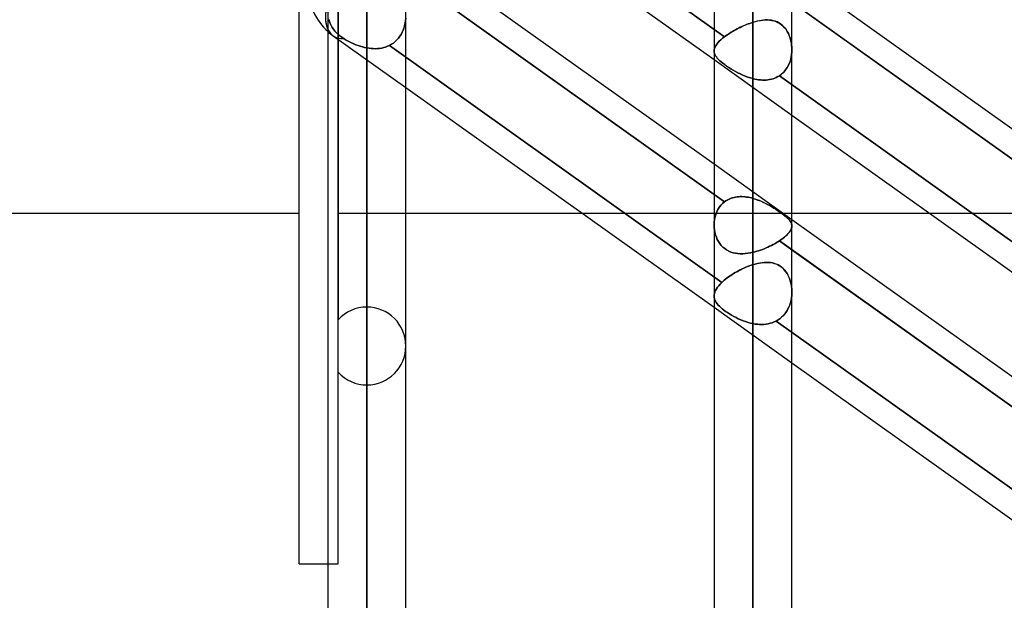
# Model space of a CAD drawing. Header units: millimetres. Extents: x -100 to 120, y -270 to 270.
# Tile 25 of 75: x 9 to 35, y -73 to -58. Entities that reach past the tile are written whole.
import ezdxf

# ---------------------------------------------------------------- set-up
doc = ezdxf.new("R2010")
doc.units = ezdxf.units.MM
doc.layers.add('MAIN-1', color=7, linetype='Continuous')
doc.layers.add('MAIN-2', color=7, linetype='Continuous')

msp = doc.modelspace()

# ---------------------------------------------------------------- linework, layer by layer
at = {"layer": 'MAIN-1'}
for p, q in [((17.481, 0), (17.481, -152.399)), ((19.496, -152.399), (19.496, 0)), ((27.481, 0), (27.481, -152.399)), ((29.496, -152.508), (29.496, 0)), ((16.733, -72.54), (16.733, 0)), ((18.489, -153.345), (18.489, 0)), ((28.489, -153.345), (28.489, 0)), ((19.496, -53.796), (27.481, -59.484)), ((19.724, -56.659), (27.481, -62.185)), ((19.496, -57.283), (27.481, -62.972)), ((29.496, -57.209), (37.481, -62.897)), ((29.496, -57.996), (37.481, -63.684)), ((19.496, -60.207), (27.481, -65.896)), ((29.496, -60.92), (37.481, -66.608)), ((16.733, -63.472), (9.496, -63.472)), ((24.08, -63.472), (19.496, -63.472)), ((33.08, -63.472), (29.496, -63.472)), ((29.496, -63.62), (37.481, -69.309)), ((29.496, -64.407), (37.481, -70.096)), ((29.496, -67.331), (37.481, -73.02)), ((16.733, -72.54), (17.481, -72.54))]:
    msp.add_line(p, q, dxfattribs=at)
msp.add_arc((18.489, -57.634), 1.511, 180, 228.1897, dxfattribs=at)
msp.add_ellipse((18.489, -57.634), major_axis=(0.877, 1.231), ratio=0.501864, start_param=2.177622, end_param=2.878208, dxfattribs=at)
at = {"layer": 'MAIN-2'}
for p, q in [((18.489, 0), (18.489, -152.013)), ((18.489, 0), (18.489, -153.345)), ((28.489, 0), (28.489, -151.835)), ((28.489, 0), (28.489, -153.345)), ((28.489, -151.835), (28.489, 0)), ((18.489, -65.891), (18.489, -50.67)), ((17.743, -50.777), (17.743, -66.22)), ((18.489, -52.1), (18.489, -67.906)), ((19.168, -52.775), (27.753, -58.891)), ((27.753, -58.891), (19.168, -52.775)), ((17.743, -72.54), (17.743, -55.262)), ((18.489, -152.013), (18.489, -55.81)), ((27.753, -63.165), (19.168, -57.05)), ((18.489, -75.966), (18.489, -57.82)), ((37.691, -63.833), (29.087, -57.704)), ((17.503, -58.444), (17.52, -58.499)), ((17.52, -58.499), (17.503, -58.444)), ((17.52, -58.499), (17.54, -58.551)), ((17.54, -58.551), (17.52, -58.499)), ((17.54, -58.551), (17.563, -58.6)), ((17.563, -58.6), (17.54, -58.551)), ((17.563, -58.6), (17.591, -58.649)), ((17.591, -58.649), (17.563, -58.6)), ((17.591, -58.649), (17.623, -58.698)), ((17.623, -58.698), (17.591, -58.649)), ((19.467, -58.601), (19.449, -58.661)), ((19.45, -58.661), (19.467, -58.601)), ((19.467, -58.601), (19.48, -58.539)), ((19.48, -58.54), (19.467, -58.601)), ((19.489, -58.477), (19.48, -58.54)), ((19.48, -58.539), (19.489, -58.477)), ((19.495, -58.415), (19.489, -58.477)), ((19.489, -58.477), (19.495, -58.415)), ((28.116, -58.669), (28.156, -58.649)), ((28.159, -58.648), (28.118, -58.668)), ((28.156, -58.649), (28.197, -58.63)), ((28.2, -58.629), (28.159, -58.648)), ((28.197, -58.63), (28.238, -58.612)), ((28.241, -58.61), (28.2, -58.629)), ((28.238, -58.612), (28.28, -58.594)), ((28.283, -58.593), (28.241, -58.61)), ((28.28, -58.594), (28.321, -58.577)), ((28.324, -58.576), (28.283, -58.593)), ((28.321, -58.577), (28.363, -58.561)), ((28.366, -58.56), (28.324, -58.576)), ((28.363, -58.561), (28.405, -58.546)), ((28.407, -58.545), (28.366, -58.56)), ((28.405, -58.546), (28.447, -58.531)), ((28.448, -58.531), (28.407, -58.545)), ((28.447, -58.531), (28.489, -58.518)), ((28.489, -58.518), (28.448, -58.531)), ((28.489, -58.518), (28.553, -58.5)), ((28.544, -58.502), (28.489, -58.518)), ((28.489, -63.076), (28.489, -58.518)), ((28.489, -58.518), (28.489, -63.076)), ((28.6, -58.488), (28.544, -58.502)), ((28.553, -58.5), (28.617, -58.484)), ((28.654, -58.477), (28.6, -58.488)), ((28.617, -58.484), (28.68, -58.472)), ((28.709, -58.468), (28.654, -58.477)), ((28.68, -58.472), (28.742, -58.463)), ((28.763, -58.461), (28.709, -58.468)), ((28.742, -58.463), (28.803, -58.458)), ((28.816, -58.458), (28.763, -58.461)), ((28.803, -58.458), (28.863, -58.457)), ((28.869, -58.457), (28.816, -58.458)), ((28.863, -58.457), (28.921, -58.46)), ((28.921, -58.46), (28.869, -58.457)), ((28.921, -58.46), (28.977, -58.467)), ((28.972, -58.466), (28.921, -58.46)), ((29.021, -58.476), (28.972, -58.466)), ((28.977, -58.467), (29.032, -58.479)), ((29.069, -58.491), (29.021, -58.476)), ((29.032, -58.479), (29.085, -58.496)), ((29.116, -58.509), (29.069, -58.491)), ((29.085, -58.496), (29.136, -58.519)), ((29.161, -58.533), (29.116, -58.509)), ((29.136, -58.519), (29.185, -58.547)), ((29.204, -58.56), (29.161, -58.533)), ((29.185, -58.547), (29.23, -58.58)), ((29.244, -58.592), (29.204, -58.56)), ((29.23, -58.58), (29.272, -58.618)), ((29.281, -58.627), (29.244, -58.592)), ((29.272, -58.618), (29.311, -58.661)), ((29.315, -58.666), (29.281, -58.627)), ((17.612, -58.865), (19.496, -60.207)), ((17.623, -58.698), (17.66, -58.745)), ((17.66, -58.745), (17.623, -58.698)), ((17.66, -58.745), (17.701, -58.79)), ((17.701, -58.79), (17.66, -58.745)), ((17.701, -58.79), (17.744, -58.832)), ((17.744, -58.832), (17.701, -58.79)), ((17.744, -58.832), (17.788, -58.87)), ((17.788, -58.87), (17.744, -58.832)), ((17.788, -58.87), (17.837, -58.906)), ((17.837, -58.906), (17.788, -58.87)), ((17.837, -58.906), (17.89, -58.941)), ((17.89, -58.941), (17.837, -58.906)), ((19.342, -58.881), (19.305, -58.93)), ((19.305, -58.93), (19.342, -58.881)), ((19.374, -58.83), (19.342, -58.881)), ((19.342, -58.881), (19.374, -58.83)), ((19.403, -58.775), (19.374, -58.83)), ((19.374, -58.83), (19.403, -58.775)), ((19.428, -58.719), (19.403, -58.775)), ((19.403, -58.775), (19.429, -58.719)), ((19.449, -58.661), (19.428, -58.719)), ((19.429, -58.719), (19.45, -58.661)), ((27.702, -58.931), (27.753, -58.891)), ((27.753, -58.891), (27.702, -58.931)), ((27.785, -58.868), (27.753, -58.891)), ((27.753, -58.891), (27.784, -58.868)), ((27.784, -58.868), (27.817, -58.845)), ((27.817, -58.844), (27.785, -58.868)), ((27.852, -58.821), (27.817, -58.844)), ((27.817, -58.845), (27.851, -58.822)), ((27.851, -58.822), (27.886, -58.799)), ((27.887, -58.798), (27.852, -58.821)), ((27.886, -58.799), (27.923, -58.776)), ((27.924, -58.775), (27.887, -58.798)), ((27.923, -58.776), (27.96, -58.754)), ((27.961, -58.753), (27.924, -58.775)), ((27.96, -58.754), (27.998, -58.732)), ((27.999, -58.731), (27.961, -58.753)), ((27.998, -58.732), (28.036, -58.711)), ((28.038, -58.71), (27.999, -58.731)), ((28.036, -58.711), (28.076, -58.69)), ((28.078, -58.689), (28.038, -58.71)), ((28.076, -58.69), (28.116, -58.669)), ((28.118, -58.668), (28.078, -58.689)), ((29.311, -58.661), (29.346, -58.707)), ((29.347, -58.708), (29.315, -58.666)), ((29.346, -58.707), (29.378, -58.757)), ((29.375, -58.753), (29.347, -58.708)), ((29.401, -58.8), (29.375, -58.753)), ((29.378, -58.757), (29.406, -58.81)), ((29.423, -58.85), (29.401, -58.8)), ((29.406, -58.81), (29.43, -58.866)), ((29.443, -58.901), (29.423, -58.85)), ((29.43, -58.866), (29.45, -58.923)), ((29.459, -58.953), (29.443, -58.901)), ((17.938, -58.97), (17.89, -58.941)), ((17.89, -58.941), (17.938, -58.97)), ((17.989, -58.998), (17.938, -58.97)), ((17.938, -58.97), (17.989, -58.998)), ((18.04, -59.025), (17.989, -58.998)), ((17.989, -58.998), (18.041, -59.025)), ((18.094, -59.05), (18.04, -59.025)), ((18.041, -59.025), (18.094, -59.051)), ((18.148, -59.075), (18.094, -59.05)), ((18.094, -59.051), (18.148, -59.075)), ((18.203, -59.098), (18.148, -59.075)), ((18.148, -59.075), (18.204, -59.098)), ((18.26, -59.119), (18.203, -59.098)), ((18.204, -59.098), (18.26, -59.119)), ((18.316, -59.138), (18.26, -59.119)), ((18.26, -59.119), (18.317, -59.138)), ((18.373, -59.155), (18.316, -59.138)), ((18.317, -59.138), (18.374, -59.155)), ((18.431, -59.169), (18.373, -59.155)), ((18.374, -59.155), (18.431, -59.169)), ((18.924, -59.173), (18.974, -59.158)), ((18.974, -59.158), (18.924, -59.173)), ((18.974, -59.158), (19.024, -59.139)), ((19.024, -59.139), (18.974, -59.158)), ((19.024, -59.139), (19.071, -59.118)), ((19.071, -59.118), (19.024, -59.139)), ((19.124, -59.088), (19.071, -59.118)), ((19.071, -59.118), (19.124, -59.088)), ((19.071, -59.118), (27.681, -65.251)), ((27.681, -65.251), (19.071, -59.118)), ((19.174, -59.054), (19.124, -59.088)), ((19.124, -59.088), (19.174, -59.054)), ((19.221, -59.017), (19.174, -59.054)), ((19.174, -59.054), (19.221, -59.017)), ((19.265, -58.975), (19.221, -59.017)), ((19.221, -59.017), (19.265, -58.975)), ((19.305, -58.93), (19.265, -58.975)), ((19.265, -58.975), (19.305, -58.93)), ((27.492, -59.195), (27.505, -59.16)), ((27.505, -59.16), (27.492, -59.195)), ((27.505, -59.16), (27.524, -59.124)), ((27.524, -59.124), (27.505, -59.16)), ((27.524, -59.124), (27.549, -59.087)), ((27.549, -59.087), (27.524, -59.124)), ((27.549, -59.087), (27.579, -59.049)), ((27.579, -59.049), (27.549, -59.087)), ((27.579, -59.049), (27.615, -59.01)), ((27.615, -59.01), (27.579, -59.049)), ((27.615, -59.01), (27.656, -58.971)), ((27.656, -58.971), (27.615, -59.01)), ((27.656, -58.971), (27.702, -58.931)), ((27.702, -58.931), (27.656, -58.971)), ((29.45, -58.923), (29.466, -58.981)), ((29.472, -59.007), (29.459, -58.953)), ((29.466, -58.981), (29.479, -59.041)), ((29.483, -59.061), (29.472, -59.007)), ((29.479, -59.041), (29.489, -59.103)), ((29.49, -59.116), (29.483, -59.061)), ((29.489, -59.103), (29.494, -59.165)), ((29.495, -59.172), (29.49, -59.116)), ((18.489, -59.181), (18.431, -59.169)), ((18.431, -59.169), (18.489, -59.181)), ((18.489, -59.181), (18.544, -59.19)), ((18.489, -59.181), (18.489, -77.981)), ((18.544, -59.19), (18.489, -59.181)), ((18.544, -59.19), (18.6, -59.197)), ((18.6, -59.197), (18.544, -59.19)), ((18.6, -59.197), (18.655, -59.2)), ((18.655, -59.2), (18.6, -59.197)), ((18.655, -59.2), (18.71, -59.201)), ((18.71, -59.201), (18.655, -59.2)), ((18.71, -59.201), (18.764, -59.199)), ((18.764, -59.199), (18.71, -59.201)), ((18.764, -59.199), (18.818, -59.194)), ((18.818, -59.194), (18.764, -59.199)), ((18.818, -59.194), (18.872, -59.185)), ((18.872, -59.185), (18.818, -59.194)), ((18.872, -59.185), (18.924, -59.173)), ((18.924, -59.173), (18.872, -59.185)), ((27.481, -59.264), (27.484, -59.23)), ((27.484, -59.23), (27.481, -59.264)), ((27.484, -59.295), (27.481, -59.264)), ((27.481, -59.264), (27.484, -59.295)), ((27.484, -59.23), (27.492, -59.195)), ((27.492, -59.195), (27.484, -59.23)), ((27.491, -59.325), (27.484, -59.295)), ((27.484, -59.295), (27.491, -59.325)), ((27.503, -59.355), (27.491, -59.325)), ((27.491, -59.325), (27.503, -59.355)), ((27.519, -59.386), (27.503, -59.355)), ((27.503, -59.355), (27.519, -59.386)), ((27.54, -59.416), (27.519, -59.386)), ((27.519, -59.386), (27.54, -59.416)), ((27.565, -59.448), (27.54, -59.416)), ((27.54, -59.416), (27.565, -59.448)), ((29.466, -59.471), (29.48, -59.411)), ((29.488, -59.361), (29.477, -59.426)), ((29.48, -59.411), (29.489, -59.35)), ((29.494, -59.295), (29.488, -59.361)), ((29.489, -59.35), (29.494, -59.289)), ((29.494, -59.165), (29.496, -59.229)), ((29.494, -59.289), (29.496, -59.228)), ((29.496, -59.229), (29.494, -59.295)), ((29.496, -59.228), (29.495, -59.172)), ((27.481, -59.484), (29.496, -60.92)), ((27.595, -59.479), (27.565, -59.448)), ((27.565, -59.448), (27.595, -59.479)), ((27.629, -59.512), (27.595, -59.479)), ((27.595, -59.479), (27.629, -59.512)), ((27.667, -59.545), (27.629, -59.512)), ((27.629, -59.512), (27.667, -59.545)), ((27.71, -59.579), (27.667, -59.545)), ((27.667, -59.545), (27.71, -59.579)), ((27.756, -59.614), (27.71, -59.579)), ((27.71, -59.579), (27.756, -59.614)), ((27.806, -59.65), (27.756, -59.614)), ((27.756, -59.614), (27.806, -59.649)), ((27.806, -59.649), (27.86, -59.685)), ((27.86, -59.685), (27.806, -59.65)), ((29.387, -59.671), (29.352, -59.725)), ((29.374, -59.692), (29.403, -59.64)), ((29.416, -59.613), (29.387, -59.671)), ((29.403, -59.64), (29.428, -59.585)), ((29.441, -59.553), (29.416, -59.613)), ((29.428, -59.585), (29.449, -59.529)), ((29.461, -59.491), (29.441, -59.553)), ((29.449, -59.529), (29.466, -59.471)), ((29.477, -59.426), (29.461, -59.491)), ((27.916, -59.721), (27.86, -59.685)), ((27.86, -59.685), (27.916, -59.721)), ((27.974, -59.756), (27.916, -59.721)), ((27.916, -59.721), (27.974, -59.756)), ((28.034, -59.79), (27.974, -59.756)), ((27.974, -59.756), (28.034, -59.79)), ((28.096, -59.823), (28.034, -59.79)), ((28.034, -59.79), (28.096, -59.823)), ((28.159, -59.854), (28.096, -59.823)), ((28.096, -59.823), (28.159, -59.854)), ((28.223, -59.884), (28.159, -59.854)), ((28.159, -59.854), (28.224, -59.884)), ((28.289, -59.911), (28.223, -59.884)), ((28.224, -59.884), (28.289, -59.911)), ((28.355, -59.936), (28.289, -59.911)), ((28.289, -59.911), (28.355, -59.936)), ((29.133, -59.925), (29.093, -59.946)), ((29.093, -59.946), (29.133, -59.925)), ((29.172, -59.902), (29.133, -59.925)), ((29.133, -59.925), (29.172, -59.902)), ((29.223, -59.865), (29.172, -59.902)), ((29.172, -59.902), (29.22, -59.868)), ((29.172, -59.902), (37.756, -66.017)), ((37.756, -66.017), (29.172, -59.902)), ((29.22, -59.868), (29.264, -59.829)), ((29.27, -59.823), (29.223, -59.865)), ((29.264, -59.829), (29.304, -59.787)), ((29.313, -59.776), (29.27, -59.823)), ((29.304, -59.787), (29.341, -59.741)), ((29.352, -59.725), (29.313, -59.776)), ((29.341, -59.741), (29.374, -59.692)), ((28.422, -59.958), (28.355, -59.936)), ((28.355, -59.936), (28.422, -59.958)), ((28.489, -59.976), (28.422, -59.958)), ((28.422, -59.958), (28.489, -59.976)), ((28.489, -59.976), (28.489, -64.472)), ((28.537, -59.988), (28.489, -59.976)), ((28.489, -59.976), (28.537, -59.988)), ((28.489, -64.472), (28.489, -59.976)), ((28.586, -59.997), (28.537, -59.988)), ((28.537, -59.988), (28.586, -59.997)), ((28.635, -60.005), (28.586, -59.997)), ((28.586, -59.997), (28.635, -60.005)), ((28.683, -60.01), (28.635, -60.005)), ((28.635, -60.005), (28.683, -60.01)), ((28.731, -60.013), (28.683, -60.01)), ((28.683, -60.01), (28.731, -60.013)), ((28.779, -60.014), (28.731, -60.013)), ((28.731, -60.013), (28.779, -60.014)), ((28.827, -60.012), (28.779, -60.014)), ((28.779, -60.014), (28.827, -60.012)), ((28.874, -60.007), (28.827, -60.012)), ((28.827, -60.012), (28.874, -60.007)), ((28.92, -60), (28.874, -60.007)), ((28.874, -60.007), (28.92, -60)), ((28.965, -59.991), (28.92, -60)), ((28.92, -60), (28.965, -59.991)), ((28.965, -59.991), (29.009, -59.978)), ((29.009, -59.979), (28.965, -59.991)), ((29.052, -59.963), (29.009, -59.979)), ((29.009, -59.978), (29.052, -59.963)), ((29.093, -59.946), (29.052, -59.963)), ((29.052, -59.963), (29.093, -59.946)), ((27.481, -62.185), (29.496, -63.62)), ((27.481, -62.972), (27.753, -63.165)), ((27.702, -63.208), (27.656, -63.256)), ((27.656, -63.256), (27.702, -63.208)), ((27.753, -63.165), (27.702, -63.208)), ((27.702, -63.208), (27.753, -63.165)), ((27.753, -63.165), (27.784, -63.143)), ((27.785, -63.143), (27.753, -63.165)), ((27.784, -63.143), (27.817, -63.123)), ((27.817, -63.123), (27.785, -63.143)), ((27.852, -63.104), (27.817, -63.123)), ((27.817, -63.123), (27.851, -63.105)), ((27.851, -63.105), (27.886, -63.088)), ((27.887, -63.088), (27.852, -63.104)), ((27.886, -63.088), (27.923, -63.074)), ((27.924, -63.074), (27.887, -63.088)), ((27.923, -63.074), (27.96, -63.062)), ((27.961, -63.061), (27.924, -63.074)), ((27.96, -63.062), (27.998, -63.052)), ((27.999, -63.051), (27.961, -63.061)), ((27.998, -63.052), (28.036, -63.044)), ((28.038, -63.043), (27.999, -63.051)), ((28.036, -63.044), (28.076, -63.038)), ((28.078, -63.037), (28.038, -63.043)), ((28.076, -63.038), (28.116, -63.033)), ((28.118, -63.033), (28.078, -63.037)), ((28.116, -63.033), (28.156, -63.031)), ((28.159, -63.031), (28.118, -63.033)), ((28.156, -63.031), (28.197, -63.031)), ((28.2, -63.031), (28.159, -63.031)), ((28.197, -63.031), (28.238, -63.032)), ((28.241, -63.033), (28.2, -63.031)), ((28.238, -63.032), (28.28, -63.036)), ((28.283, -63.036), (28.241, -63.033)), ((28.28, -63.036), (28.321, -63.041)), ((28.324, -63.041), (28.283, -63.036)), ((28.321, -63.041), (28.363, -63.047)), ((28.366, -63.048), (28.324, -63.041)), ((28.363, -63.047), (28.405, -63.055)), ((28.407, -63.056), (28.366, -63.048)), ((28.405, -63.055), (28.447, -63.065)), ((28.448, -63.065), (28.407, -63.056)), ((28.447, -63.065), (28.489, -63.076)), ((28.489, -63.076), (28.448, -63.065)), ((28.544, -63.093), (28.489, -63.076)), ((28.489, -63.076), (28.553, -63.096)), ((28.6, -63.112), (28.544, -63.093)), ((28.553, -63.096), (28.617, -63.119)), ((28.654, -63.133), (28.6, -63.112)), ((28.617, -63.119), (28.68, -63.144)), ((28.709, -63.156), (28.654, -63.133)), ((28.68, -63.144), (28.742, -63.171)), ((28.763, -63.181), (28.709, -63.156)), ((28.742, -63.171), (28.803, -63.2)), ((28.816, -63.207), (28.763, -63.181)), ((28.803, -63.2), (28.863, -63.231)), ((28.869, -63.234), (28.816, -63.207)), ((28.863, -63.231), (28.921, -63.263)), ((28.921, -63.263), (28.869, -63.234)), ((9.496, -63.472), (8.6, -63.472)), ((19.496, -63.472), (17.743, -63.472)), ((29.496, -63.472), (24.08, -63.472)), ((27.524, -63.491), (27.505, -63.557)), ((27.505, -63.557), (27.524, -63.491)), ((27.549, -63.427), (27.524, -63.491)), ((27.524, -63.491), (27.549, -63.427)), ((27.579, -63.366), (27.549, -63.427)), ((27.549, -63.427), (27.579, -63.367)), ((27.615, -63.309), (27.579, -63.366)), ((27.579, -63.367), (27.615, -63.309)), ((27.656, -63.256), (27.615, -63.309)), ((27.615, -63.309), (27.656, -63.256)), ((28.972, -63.292), (28.921, -63.263)), ((28.921, -63.263), (28.977, -63.295)), ((29.021, -63.322), (28.972, -63.292)), ((28.977, -63.295), (29.032, -63.328)), ((29.069, -63.352), (29.021, -63.322)), ((29.032, -63.328), (29.085, -63.362)), ((29.116, -63.383), (29.069, -63.352)), ((29.085, -63.362), (29.136, -63.396)), ((29.161, -63.413), (29.116, -63.383)), ((29.136, -63.396), (29.185, -63.429)), ((29.204, -63.443), (29.161, -63.413)), ((29.185, -63.429), (29.23, -63.462)), ((29.244, -63.472), (29.204, -63.443)), ((29.23, -63.462), (29.272, -63.494)), ((29.281, -63.5), (29.244, -63.472)), ((29.272, -63.494), (29.311, -63.524)), ((39.496, -63.472), (33.08, -63.472)), ((27.484, -63.695), (27.481, -63.766)), ((27.481, -63.766), (27.484, -63.695)), ((27.492, -63.626), (27.484, -63.695)), ((27.484, -63.695), (27.492, -63.626)), ((27.505, -63.557), (27.492, -63.626)), ((27.492, -63.626), (27.505, -63.557)), ((29.315, -63.527), (29.281, -63.5)), ((29.311, -63.524), (29.346, -63.554)), ((29.347, -63.554), (29.315, -63.527)), ((29.346, -63.554), (29.378, -63.582)), ((29.375, -63.58), (29.347, -63.554)), ((29.401, -63.604), (29.375, -63.58)), ((29.378, -63.582), (29.406, -63.609)), ((29.423, -63.629), (29.401, -63.604)), ((29.406, -63.609), (29.43, -63.636)), ((29.443, -63.652), (29.423, -63.629)), ((29.43, -63.636), (29.45, -63.662)), ((29.459, -63.675), (29.443, -63.652)), ((29.45, -63.662), (29.466, -63.688)), ((29.472, -63.698), (29.459, -63.675)), ((29.466, -63.688), (29.479, -63.713)), ((29.483, -63.721), (29.472, -63.698)), ((29.479, -63.713), (29.489, -63.739)), ((29.49, -63.744), (29.483, -63.721)), ((29.489, -63.739), (29.494, -63.764)), ((29.495, -63.767), (29.49, -63.744)), ((27.481, -63.766), (27.484, -63.83)), ((27.484, -63.83), (27.481, -63.766)), ((27.484, -63.83), (27.491, -63.893)), ((27.491, -63.894), (27.484, -63.83)), ((27.491, -63.893), (27.503, -63.956)), ((27.503, -63.956), (27.491, -63.894)), ((27.503, -63.956), (27.519, -64.018)), ((27.519, -64.018), (27.503, -63.956)), ((29.387, -64.004), (29.352, -64.038)), ((29.374, -64.017), (29.403, -63.986)), ((29.416, -63.971), (29.387, -64.004)), ((29.403, -63.986), (29.428, -63.956)), ((29.441, -63.939), (29.416, -63.971)), ((29.428, -63.956), (29.449, -63.927)), ((29.461, -63.908), (29.441, -63.939)), ((29.449, -63.927), (29.466, -63.898)), ((29.477, -63.878), (29.461, -63.908)), ((29.466, -63.898), (29.48, -63.87)), ((29.488, -63.848), (29.477, -63.878)), ((29.48, -63.87), (29.489, -63.843)), ((29.494, -63.819), (29.488, -63.848)), ((29.489, -63.843), (29.494, -63.817)), ((29.494, -63.764), (29.496, -63.791)), ((29.494, -63.817), (29.496, -63.791)), ((29.496, -63.791), (29.494, -63.819)), ((29.496, -63.791), (29.495, -63.767)), ((27.519, -64.018), (27.54, -64.078)), ((27.54, -64.079), (27.519, -64.018)), ((27.54, -64.078), (27.565, -64.137)), ((27.565, -64.137), (27.54, -64.079)), ((27.565, -64.137), (27.595, -64.192)), ((27.595, -64.192), (27.565, -64.137)), ((27.595, -64.192), (27.629, -64.245)), ((27.629, -64.245), (27.595, -64.192)), ((27.629, -64.245), (27.667, -64.293)), ((27.667, -64.293), (27.629, -64.245)), ((29.009, -64.272), (29.052, -64.249)), ((29.052, -64.249), (29.009, -64.272)), ((29.052, -64.249), (29.093, -64.225)), ((29.093, -64.225), (29.052, -64.249)), ((29.093, -64.225), (29.133, -64.201)), ((29.133, -64.201), (29.093, -64.225)), ((29.133, -64.201), (29.172, -64.176)), ((29.172, -64.176), (29.133, -64.201)), ((29.223, -64.141), (29.172, -64.176)), ((29.172, -64.176), (29.22, -64.144)), ((37.756, -70.291), (29.172, -64.176)), ((29.172, -64.176), (29.496, -64.407)), ((29.22, -64.144), (29.264, -64.112)), ((29.27, -64.107), (29.223, -64.141)), ((29.264, -64.112), (29.304, -64.08)), ((29.313, -64.072), (29.27, -64.107)), ((29.304, -64.08), (29.341, -64.048)), ((29.352, -64.038), (29.313, -64.072)), ((29.341, -64.048), (29.374, -64.017)), ((27.667, -64.293), (27.71, -64.337)), ((27.71, -64.338), (27.667, -64.293)), ((27.71, -64.337), (27.756, -64.377)), ((27.756, -64.377), (27.71, -64.338)), ((27.756, -64.377), (27.806, -64.412)), ((27.806, -64.412), (27.756, -64.377)), ((27.806, -64.412), (27.86, -64.441)), ((27.86, -64.441), (27.806, -64.412)), ((27.86, -64.441), (27.916, -64.465)), ((27.916, -64.465), (27.86, -64.441)), ((27.916, -64.465), (27.974, -64.483)), ((27.974, -64.483), (27.916, -64.465)), ((27.974, -64.483), (28.034, -64.497)), ((28.034, -64.497), (27.974, -64.483)), ((28.034, -64.497), (28.096, -64.506)), ((28.096, -64.506), (28.034, -64.497)), ((28.096, -64.506), (28.159, -64.51)), ((28.159, -64.51), (28.096, -64.506)), ((28.159, -64.51), (28.224, -64.509)), ((28.223, -64.509), (28.159, -64.51)), ((28.289, -64.505), (28.223, -64.509)), ((28.224, -64.509), (28.289, -64.505)), ((28.289, -64.505), (28.355, -64.497)), ((28.355, -64.497), (28.289, -64.505)), ((28.355, -64.497), (28.422, -64.486)), ((28.422, -64.486), (28.355, -64.497)), ((28.422, -64.486), (28.489, -64.472)), ((28.489, -64.472), (28.422, -64.486)), ((28.489, -64.472), (28.537, -64.46)), ((28.537, -64.46), (28.489, -64.472)), ((28.537, -64.46), (28.586, -64.446)), ((28.586, -64.446), (28.537, -64.46)), ((28.586, -64.446), (28.635, -64.431)), ((28.635, -64.431), (28.586, -64.446)), ((28.635, -64.431), (28.683, -64.415)), ((28.683, -64.415), (28.635, -64.431)), ((28.683, -64.415), (28.731, -64.397)), ((28.731, -64.397), (28.683, -64.415)), ((28.731, -64.397), (28.779, -64.379)), ((28.779, -64.379), (28.731, -64.397)), ((28.779, -64.379), (28.827, -64.359)), ((28.827, -64.359), (28.779, -64.379)), ((28.827, -64.359), (28.874, -64.338)), ((28.874, -64.338), (28.827, -64.359)), ((28.874, -64.338), (28.92, -64.317)), ((28.92, -64.317), (28.874, -64.338)), ((28.92, -64.317), (28.965, -64.295)), ((28.965, -64.295), (28.92, -64.317)), ((28.965, -64.295), (29.009, -64.272)), ((29.009, -64.272), (28.965, -64.295)), ((28.542, -64.778), (28.596, -64.764)), ((28.607, -64.761), (28.548, -64.776)), ((28.596, -64.764), (28.648, -64.753)), ((28.665, -64.75), (28.607, -64.761)), ((28.648, -64.753), (28.7, -64.744)), ((28.723, -64.741), (28.665, -64.75)), ((28.7, -64.744), (28.751, -64.738)), ((28.779, -64.735), (28.723, -64.741)), ((28.751, -64.738), (28.802, -64.734)), ((28.834, -64.733), (28.779, -64.735)), ((28.802, -64.734), (28.851, -64.733)), ((28.888, -64.734), (28.834, -64.733)), ((28.851, -64.733), (28.899, -64.735)), ((28.941, -64.738), (28.888, -64.734)), ((28.899, -64.735), (28.946, -64.739)), ((28.993, -64.747), (28.941, -64.738)), ((28.946, -64.739), (28.993, -64.747)), ((28.993, -64.747), (29.038, -64.758)), ((29.043, -64.76), (28.993, -64.747)), ((29.038, -64.758), (29.082, -64.773)), ((29.092, -64.777), (29.043, -64.76)), ((29.082, -64.773), (29.125, -64.792)), ((27.982, -65.025), (27.94, -65.052)), ((27.94, -65.052), (27.982, -65.025)), ((28.026, -64.999), (27.982, -65.025)), ((27.982, -65.025), (28.026, -64.999)), ((28.07, -64.974), (28.026, -64.999)), ((28.026, -64.999), (28.07, -64.974)), ((28.116, -64.949), (28.07, -64.974)), ((28.07, -64.974), (28.116, -64.949)), ((28.161, -64.926), (28.116, -64.949)), ((28.116, -64.949), (28.162, -64.926)), ((28.208, -64.903), (28.161, -64.926)), ((28.162, -64.926), (28.208, -64.903)), ((28.254, -64.882), (28.208, -64.903)), ((28.208, -64.903), (28.254, -64.882)), ((28.301, -64.861), (28.254, -64.882)), ((28.254, -64.882), (28.301, -64.861)), ((28.348, -64.842), (28.301, -64.861)), ((28.301, -64.861), (28.348, -64.842)), ((28.395, -64.825), (28.348, -64.842)), ((28.348, -64.842), (28.395, -64.825)), ((28.442, -64.808), (28.395, -64.825)), ((28.395, -64.825), (28.442, -64.808)), ((28.489, -64.793), (28.442, -64.808)), ((28.442, -64.808), (28.489, -64.793)), ((28.548, -64.776), (28.489, -64.793)), ((28.489, -64.793), (28.542, -64.778)), ((28.489, -86.04), (28.489, -64.793)), ((29.14, -64.799), (29.092, -64.777)), ((29.125, -64.792), (29.167, -64.814)), ((29.185, -64.826), (29.14, -64.799)), ((29.167, -64.814), (29.207, -64.84)), ((29.228, -64.857), (29.185, -64.826)), ((29.207, -64.84), (29.244, -64.87)), ((29.268, -64.892), (29.228, -64.857)), ((29.244, -64.87), (29.279, -64.903)), ((29.305, -64.931), (29.268, -64.892)), ((29.279, -64.903), (29.312, -64.939)), ((29.339, -64.975), (29.305, -64.931)), ((29.312, -64.939), (29.342, -64.979)), ((29.37, -65.022), (29.339, -64.975)), ((29.342, -64.979), (29.37, -65.021)), ((29.37, -65.021), (29.395, -65.066)), ((29.398, -65.072), (29.37, -65.022)), ((27.638, -65.294), (27.681, -65.251)), ((27.681, -65.251), (27.638, -65.294)), ((27.713, -65.222), (27.681, -65.251)), ((27.681, -65.251), (27.713, -65.222)), ((27.746, -65.193), (27.713, -65.222)), ((27.713, -65.222), (27.746, -65.193)), ((27.781, -65.164), (27.746, -65.193)), ((27.746, -65.193), (27.781, -65.164)), ((27.819, -65.136), (27.781, -65.164)), ((27.781, -65.164), (27.819, -65.136)), ((27.858, -65.107), (27.819, -65.136)), ((27.819, -65.136), (27.858, -65.107)), ((27.898, -65.079), (27.858, -65.107)), ((27.858, -65.107), (27.898, -65.079)), ((27.94, -65.052), (27.898, -65.079)), ((27.898, -65.079), (27.94, -65.052)), ((29.395, -65.066), (29.417, -65.112)), ((29.422, -65.124), (29.398, -65.072)), ((29.417, -65.112), (29.436, -65.16)), ((29.442, -65.177), (29.422, -65.124)), ((29.436, -65.16), (29.453, -65.21)), ((29.46, -65.233), (29.442, -65.177)), ((29.453, -65.21), (29.467, -65.26)), ((29.474, -65.289), (29.46, -65.233)), ((29.467, -65.26), (29.478, -65.312)), ((27.483, -65.577), (27.489, -65.539)), ((27.489, -65.539), (27.483, -65.577)), ((27.489, -65.539), (27.501, -65.5)), ((27.501, -65.5), (27.489, -65.539)), ((27.501, -65.5), (27.518, -65.46)), ((27.518, -65.46), (27.501, -65.5)), ((27.518, -65.46), (27.54, -65.42)), ((27.54, -65.42), (27.518, -65.46)), ((27.54, -65.42), (27.567, -65.379)), ((27.567, -65.379), (27.54, -65.42)), ((27.567, -65.379), (27.6, -65.337)), ((27.6, -65.337), (27.567, -65.379)), ((27.6, -65.337), (27.638, -65.294)), ((27.638, -65.294), (27.6, -65.337)), ((29.484, -65.347), (29.474, -65.289)), ((29.478, -65.312), (29.487, -65.365)), ((29.492, -65.407), (29.484, -65.347)), ((29.487, -65.365), (29.493, -65.419)), ((29.496, -65.467), (29.492, -65.407)), ((29.493, -65.419), (29.496, -65.473)), ((29.496, -65.528), (29.493, -65.587)), ((29.493, -65.592), (29.496, -65.528)), ((29.496, -65.528), (29.496, -65.467)), ((29.496, -65.473), (29.496, -65.528)), ((27.481, -65.614), (27.483, -65.577)), ((27.483, -65.577), (27.481, -65.614)), ((27.485, -65.646), (27.481, -65.614)), ((27.481, -65.614), (27.485, -65.646)), ((27.492, -65.678), (27.485, -65.646)), ((27.485, -65.646), (27.492, -65.678)), ((27.503, -65.71), (27.492, -65.678)), ((27.492, -65.678), (27.503, -65.71)), ((27.518, -65.741), (27.503, -65.71)), ((27.503, -65.71), (27.518, -65.741)), ((27.537, -65.773), (27.518, -65.741)), ((27.518, -65.741), (27.537, -65.773)), ((27.56, -65.805), (27.537, -65.773)), ((27.537, -65.773), (27.56, -65.804)), ((29.439, -65.839), (29.458, -65.779)), ((29.463, -65.763), (29.446, -65.819)), ((29.458, -65.779), (29.474, -65.718)), ((29.477, -65.705), (29.463, -65.763)), ((29.474, -65.718), (29.485, -65.655)), ((29.487, -65.647), (29.477, -65.705)), ((29.485, -65.655), (29.493, -65.592)), ((29.493, -65.587), (29.487, -65.647)), ((27.481, -65.896), (29.496, -67.331)), ((27.56, -65.804), (27.587, -65.837)), ((27.587, -65.837), (27.56, -65.805)), ((27.618, -65.869), (27.587, -65.837)), ((27.587, -65.837), (27.618, -65.869)), ((27.653, -65.902), (27.618, -65.869)), ((27.618, -65.869), (27.652, -65.902)), ((27.652, -65.902), (27.691, -65.934)), ((27.691, -65.935), (27.653, -65.902)), ((27.691, -65.934), (27.733, -65.968)), ((27.733, -65.968), (27.691, -65.935)), ((27.779, -66.001), (27.733, -65.968)), ((27.733, -65.968), (27.778, -66.001)), ((27.778, -66.001), (27.827, -66.035)), ((27.828, -66.035), (27.779, -66.001)), ((27.827, -66.035), (27.879, -66.068)), ((27.88, -66.068), (27.828, -66.035)), ((29.342, -66.027), (29.307, -66.073)), ((29.32, -66.057), (29.356, -66.007)), ((29.373, -65.979), (29.342, -66.027)), ((29.356, -66.007), (29.387, -65.953)), ((29.401, -65.927), (29.373, -65.979)), ((29.387, -65.953), (29.415, -65.897)), ((29.425, -65.874), (29.401, -65.927)), ((29.415, -65.897), (29.439, -65.839)), ((29.446, -65.819), (29.425, -65.874)), ((27.879, -66.068), (27.934, -66.101)), ((27.934, -66.101), (27.88, -66.068)), ((27.991, -66.132), (27.934, -66.101)), ((27.934, -66.101), (27.99, -66.132)), ((27.99, -66.132), (28.049, -66.163)), ((28.049, -66.163), (27.991, -66.132)), ((28.109, -66.192), (28.049, -66.163)), ((28.049, -66.163), (28.109, -66.192)), ((28.17, -66.219), (28.109, -66.192)), ((28.109, -66.192), (28.17, -66.219)), ((28.233, -66.244), (28.17, -66.219)), ((28.17, -66.219), (28.233, -66.245)), ((28.296, -66.267), (28.233, -66.244)), ((28.233, -66.245), (28.296, -66.267)), ((28.36, -66.287), (28.296, -66.267)), ((28.296, -66.267), (28.36, -66.288)), ((28.424, -66.305), (28.36, -66.287)), ((28.36, -66.288), (28.424, -66.305)), ((28.489, -66.319), (28.424, -66.305)), ((28.424, -66.305), (28.489, -66.319)), ((28.936, -66.311), (28.988, -66.295)), ((28.988, -66.295), (28.936, -66.311)), ((28.988, -66.295), (29.038, -66.276)), ((29.038, -66.276), (28.988, -66.295)), ((29.038, -66.276), (29.087, -66.253)), ((29.087, -66.253), (29.038, -66.276)), ((29.087, -66.253), (29.14, -66.222)), ((29.137, -66.224), (29.087, -66.253)), ((29.087, -66.253), (37.691, -72.382)), ((37.691, -72.382), (29.087, -66.253)), ((29.184, -66.192), (29.137, -66.224)), ((29.14, -66.222), (29.19, -66.187)), ((29.228, -66.156), (29.184, -66.192)), ((29.19, -66.187), (29.237, -66.147)), ((29.269, -66.116), (29.228, -66.156)), ((29.237, -66.147), (29.28, -66.104)), ((29.307, -66.073), (29.269, -66.116)), ((29.28, -66.104), (29.32, -66.057)), ((28.489, -66.319), (28.546, -66.329)), ((28.489, -66.319), (28.489, -88.055)), ((28.546, -66.329), (28.489, -66.319)), ((28.546, -66.329), (28.603, -66.336)), ((28.603, -66.336), (28.546, -66.329)), ((28.603, -66.336), (28.66, -66.34)), ((28.66, -66.34), (28.603, -66.336)), ((28.66, -66.34), (28.716, -66.341)), ((28.717, -66.341), (28.66, -66.34)), ((28.716, -66.341), (28.773, -66.339)), ((28.773, -66.339), (28.717, -66.341)), ((28.773, -66.339), (28.828, -66.333)), ((28.828, -66.333), (28.773, -66.339)), ((28.828, -66.333), (28.883, -66.324)), ((28.883, -66.324), (28.828, -66.333)), ((28.883, -66.324), (28.936, -66.311)), ((28.936, -66.311), (28.883, -66.324)), ((17.481, -72.54), (17.743, -72.54))]:
    msp.add_line(p, q, dxfattribs=at)
for centre, radius, start, end in [((18.489, -57.634), 1.511, 228.1897, 234.534), ((18.489, -66.898), 1.008, 90, 137.7376), ((18.489, -66.898), 1.008, 359.9998, 90), ((18.489, -66.898), 1.008, 270, 359.9998), ((18.489, -66.898), 1.008, 222.2623, 270)]:
    msp.add_arc(centre, radius, start, end, dxfattribs=at)
for start_param, end_param in [(1.641045, 3.141659), (2.878208, 3.141659), (-3.141526, -3.138938), (-3.141526, -3.138938), (-3.138938, -2.777001), (-3.138938, -2.777001)]:
    msp.add_ellipse((18.489, -57.634), major_axis=(0.877, 1.231), ratio=0.501864, start_param=start_param, end_param=end_param, dxfattribs=at)

doc.saveas('drawing.dxf')
